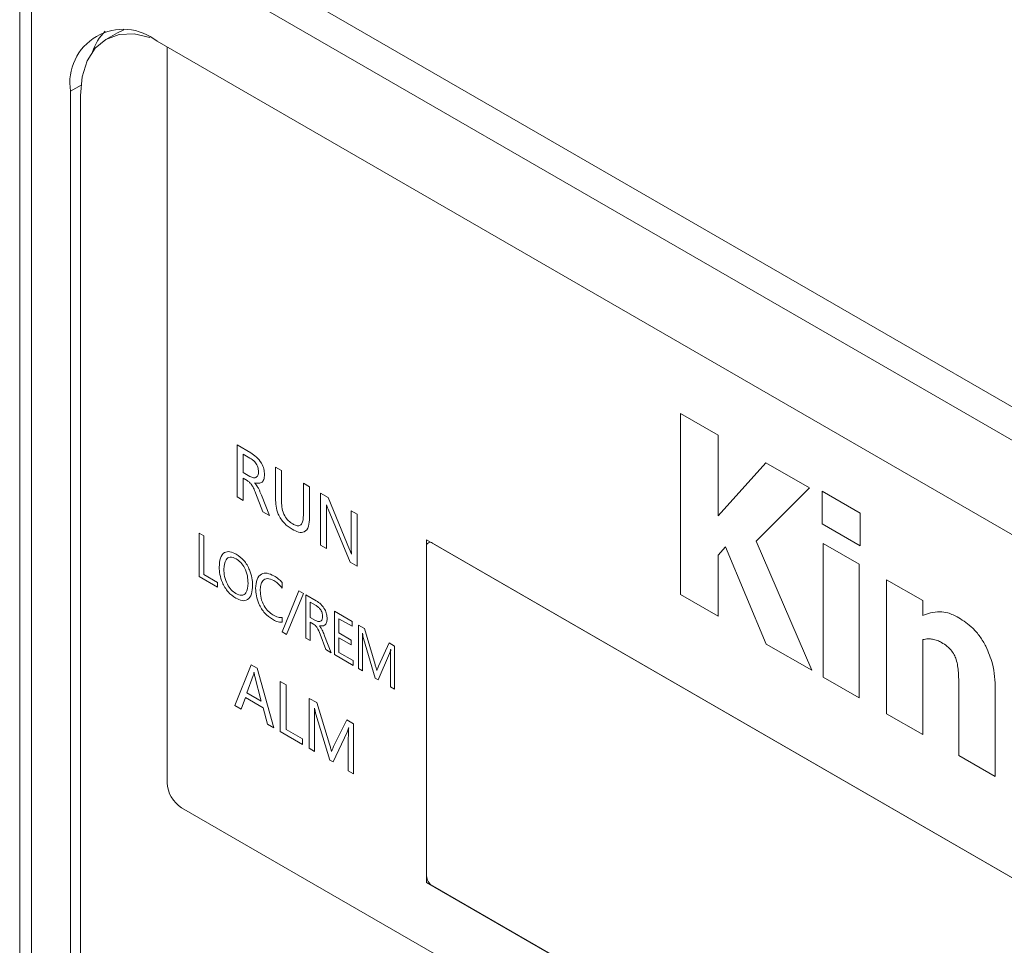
# Model space of a CAD drawing. Header units: millimetres. Extents: x -420 to 420, y -297 to 297.
# Tile 126 of 146: x 210 to 234, y 159 to 182. Entities that reach past the tile are written whole.
import ezdxf

# ---------------------------------------------------------------- set-up
doc = ezdxf.new("R2010")
doc.units = ezdxf.units.MM
doc.header["$MEASUREMENT"] = 0
doc.layers.add('layer 1', color=7, linetype='Continuous')

msp = doc.modelspace()

# ---------------------------------------------------------------- linework, layer by layer
at = {"layer": 'layer 1', "lineweight": 9}
for points in [[(210.1887, 186.2049), (210.1887, 186.2049), (254.7365, 160.4881), (254.7365, 160.4881)], [(209.5423, 185.8812), (209.5423, 185.8812), (209.5423, 68.5385), (209.5423, 68.5385)], [(254.3829, 159.8757), (254.3829, 159.8757), (209.8352, 185.5926), (209.8352, 185.5926)], [(209.8352, 185.5926), (209.8352, 185.5926), (209.8352, 68.0107), (209.8352, 68.0107)], [(211.6384, 181.7346), (211.496, 181.593), (211.3889, 181.4199), (211.3256, 181.2293)], [(211.9415, 181.6995), (211.9415, 181.6995), (211.6587, 181.5362), (211.6587, 181.5362)], [(211.9415, 181.6995), (211.9415, 181.6995), (212.0967, 181.7722), (212.0967, 181.7722)], [(251.307, 159.3242), (251.307, 159.3242), (212.9111, 181.4897), (212.9111, 181.4897)], [(213.1586, 181.3469), (213.1586, 181.3469), (213.1586, 172.5282), (213.1586, 172.5282)], [(211.0491, 180.4144), (211.0491, 180.4144), (210.7898, 180.2647), (210.7898, 180.2647)], [(210.7898, 180.2647), (210.7898, 180.2647), (210.7898, 134.2935), (210.7898, 134.2935)], [(211.0373, 180.1626), (211.0373, 180.1626), (211.0373, 134.4364), (211.0373, 134.4364)], [(213.1586, 172.5282), (213.1586, 172.5282), (213.1586, 164.9344), (213.1586, 164.9344)], [(226.6681, 171.827), (226.6681, 171.827), (225.7452, 172.3598), (225.7452, 172.3598)], [(225.7452, 172.3598), (225.7452, 172.3598), (225.7452, 167.9199), (225.7452, 167.9199)], [(226.6681, 169.8523), (226.6681, 169.8523), (226.6681, 171.827), (226.6681, 171.827)], [(214.8743, 171.5867), (214.8743, 171.5867), (215.207, 171.3947), (215.207, 171.3947)], [(214.8743, 170.3129), (214.8743, 170.3129), (214.8743, 171.5867), (214.8743, 171.5867)], [(215.0222, 171.3615), (215.0222, 171.3615), (215.0222, 170.911), (215.0222, 170.911)], [(215.1877, 171.266), (215.1877, 171.266), (215.0222, 171.3615), (215.0222, 171.3615)], [(215.8159, 171.0431), (215.8159, 171.0431), (215.9639, 170.9577), (215.9639, 170.9577)], [(215.8159, 170.2727), (215.8159, 170.2727), (215.8159, 171.0431), (215.8159, 171.0431)], [(227.8428, 171.1488), (227.8428, 171.1488), (226.6681, 169.8523), (226.6681, 169.8523)], [(228.9114, 170.5319), (228.9114, 170.5319), (227.8428, 171.1488), (227.8428, 171.1488)], [(215.0222, 170.911), (215.0222, 170.911), (215.1856, 170.8167), (215.1856, 170.8167)], [(215.0222, 170.7712), (215.0222, 170.7712), (215.0222, 170.2275), (215.0222, 170.2275)], [(215.1225, 170.7133), (215.1225, 170.7133), (215.0222, 170.7712), (215.0222, 170.7712)], [(215.9639, 170.9577), (215.9639, 170.9577), (215.9639, 170.1907), (215.9639, 170.1907)], [(215.3077, 170.6584), (215.3077, 170.6584), (215.3077, 170.6542), (215.3077, 170.6542)], [(216.502, 169.8679), (216.502, 169.8679), (216.502, 170.6471), (216.502, 170.6471)], [(216.502, 170.6471), (216.502, 170.6471), (216.65, 170.5616), (216.65, 170.5616)], [(216.65, 170.5616), (216.65, 170.5616), (216.65, 169.8102), (216.65, 169.8102)], [(227.6011, 169.2282), (227.6011, 169.2282), (228.9114, 170.5319), (228.9114, 170.5319)], [(215.0222, 170.2275), (215.0222, 170.2275), (214.8743, 170.3129), (214.8743, 170.3129)], [(215.5065, 169.9479), (215.5065, 169.9479), (215.3274, 170.4098), (215.3274, 170.4098)], [(215.4714, 170.3536), (215.4714, 170.3536), (215.668, 169.8547), (215.668, 169.8547)], [(216.919, 170.4063), (216.919, 170.4063), (217.1073, 170.2976), (217.1073, 170.2976)], [(216.919, 169.1325), (216.919, 169.1325), (216.919, 170.4063), (216.919, 170.4063)], [(217.1073, 170.2976), (217.1073, 170.2976), (217.6322, 169.0259), (217.6322, 169.0259)], [(230.1557, 169.9118), (230.1557, 169.9118), (229.2198, 170.452), (229.2198, 170.452)], [(229.2198, 170.452), (229.2198, 170.452), (229.2198, 169.6545), (229.2198, 169.6545)], [(217.067, 170.119), (217.067, 170.119), (217.0626, 170.1215), (217.0626, 170.1215)], [(217.6448, 168.7135), (217.6448, 168.7135), (217.1038, 170.0147), (217.1038, 170.0147)], [(215.668, 169.8547), (215.668, 169.8547), (215.5065, 169.9479), (215.5065, 169.9479)], [(217.067, 169.9408), (217.067, 169.9408), (217.067, 169.0471), (217.067, 169.0471)], [(217.6723, 169.1001), (217.6723, 169.1001), (217.6723, 169.9714), (217.6723, 169.9714)], [(217.6723, 169.9714), (217.6723, 169.9714), (217.8203, 169.886), (217.8203, 169.886)], [(217.8203, 169.886), (217.8203, 169.886), (217.8203, 168.6122), (217.8203, 168.6122)], [(230.1557, 169.1142), (230.1557, 169.1142), (230.1557, 169.9118), (230.1557, 169.9118)], [(229.2198, 169.6545), (229.2198, 169.6545), (230.1557, 169.1142), (230.1557, 169.1142)], [(213.9461, 169.4198), (213.9461, 169.4198), (214.0582, 169.3551), (214.0582, 169.3551)], [(213.9461, 168.3583), (213.9461, 168.3583), (213.9461, 169.4198), (213.9461, 169.4198)], [(214.0582, 169.3551), (214.0582, 169.3551), (214.0582, 168.4101), (214.0582, 168.4101)], [(217.067, 169.0471), (217.067, 169.0471), (216.919, 169.1325), (216.919, 169.1325)], [(244.9784, 154.5673), (244.9784, 154.5673), (219.5225, 169.2626), (219.5225, 169.2626)], [(219.5225, 169.2626), (219.5225, 169.2626), (219.5225, 160.8522), (219.5225, 160.8522)], [(219.5225, 169.0993), (219.5225, 169.0993), (219.5225, 161.0156), (219.5225, 161.0156)], [(244.837, 154.6489), (244.837, 154.6489), (219.664, 169.181), (219.664, 169.181)], [(226.6681, 168.8874), (226.6681, 168.8874), (226.8492, 169.0872), (226.8492, 169.0872)], [(226.8492, 169.0872), (226.8492, 169.0872), (227.8504, 166.7046), (227.8504, 166.7046)], [(228.9653, 166.061), (228.9653, 166.061), (227.6011, 169.2282), (227.6011, 169.2282)], [(230.1298, 168.6615), (230.1298, 168.6615), (229.2448, 169.1724), (229.2448, 169.1724)], [(229.2448, 169.1724), (229.2448, 169.1724), (229.2448, 165.8924), (229.2448, 165.8924)], [(217.6765, 168.9127), (217.6765, 168.9127), (217.6795, 168.911), (217.6795, 168.911)], [(226.6681, 167.3871), (226.6681, 167.3871), (226.6681, 168.8874), (226.6681, 168.8874)], [(217.8203, 168.6122), (217.8203, 168.6122), (217.6448, 168.7135), (217.6448, 168.7135)], [(230.1298, 165.3815), (230.1298, 165.3815), (230.1298, 168.6615), (230.1298, 168.6615)], [(214.3945, 168.0995), (214.3945, 168.0995), (213.9461, 168.3583), (213.9461, 168.3583)], [(214.0582, 168.4101), (214.0582, 168.4101), (214.3945, 168.216), (214.3945, 168.216)], [(214.3945, 168.216), (214.3945, 168.216), (214.3945, 168.0995), (214.3945, 168.0995)], [(215.9796, 168.2168), (215.9796, 168.2168), (215.9796, 168.0744), (215.9796, 168.0744)], [(231.6881, 167.7696), (231.6881, 167.7696), (230.8011, 168.2817), (230.8011, 168.2817)], [(230.8011, 168.2817), (230.8011, 168.2817), (230.8011, 164.994), (230.8011, 164.994)], [(215.9762, 167.0051), (215.9762, 167.0051), (216.391, 168.0084), (216.391, 168.0084)], [(216.5031, 167.9437), (216.5031, 167.9437), (216.0883, 166.9404), (216.0883, 166.9404)], [(216.391, 168.0084), (216.391, 168.0084), (216.5031, 167.9437), (216.5031, 167.9437)], [(216.5558, 167.9133), (216.5558, 167.9133), (216.8164, 167.7628), (216.8164, 167.7628)], [(216.5558, 166.8518), (216.5558, 166.8518), (216.5558, 167.9133), (216.5558, 167.9133)], [(225.7452, 167.9199), (225.7452, 167.9199), (226.6681, 167.3871), (226.6681, 167.3871)], [(216.6679, 167.732), (216.6679, 167.732), (216.6679, 167.3566), (216.6679, 167.3566)], [(216.8009, 167.6553), (216.8009, 167.6553), (216.6679, 167.732), (216.6679, 167.732)], [(231.6881, 167.4069), (231.6881, 167.4069), (231.6881, 167.7696), (231.6881, 167.7696)], [(215.9796, 167.3559), (215.9796, 167.3559), (215.9796, 167.2394), (215.9796, 167.2394)], [(216.6679, 167.3566), (216.6679, 167.3566), (216.7993, 167.2808), (216.7993, 167.2808)], [(217.2587, 167.5075), (217.2587, 167.5075), (217.6959, 167.2551), (217.6959, 167.2551)], [(217.2587, 166.446), (217.2587, 166.446), (217.2587, 167.5075), (217.2587, 167.5075)], [(216.6679, 167.2401), (216.6679, 167.2401), (216.6679, 166.787), (216.6679, 166.787)], [(216.7469, 167.1945), (216.7469, 167.1945), (216.6679, 167.2401), (216.6679, 167.2401)], [(216.8925, 167.1538), (216.8925, 167.1538), (216.8925, 167.1503), (216.8925, 167.1503)], [(217.3708, 167.3263), (217.3708, 167.3263), (217.3708, 166.9768), (217.3708, 166.9768)], [(217.6959, 167.1386), (217.6959, 167.1386), (217.3708, 167.3263), (217.3708, 167.3263)], [(217.6959, 167.2551), (217.6959, 167.2551), (217.6959, 167.1386), (217.6959, 167.1386)], [(217.8495, 167.1664), (217.8495, 167.1664), (217.9952, 167.0823), (217.9952, 167.0823)], [(217.8495, 166.1049), (217.8495, 166.1049), (217.8495, 167.1664), (217.8495, 167.1664)], [(216.0883, 166.9404), (216.0883, 166.9404), (215.9762, 167.0051), (215.9762, 167.0051)], [(217.0491, 166.567), (217.0491, 166.567), (216.908, 166.9472), (216.908, 166.9472)], [(217.0214, 166.9042), (217.0214, 166.9042), (217.1836, 166.4893), (217.1836, 166.4893)], [(217.3708, 166.9768), (217.3708, 166.9768), (217.6735, 166.802), (217.6735, 166.802)], [(217.3708, 166.8602), (217.3708, 166.8602), (217.3708, 166.4978), (217.3708, 166.4978)], [(217.6735, 166.6855), (217.6735, 166.6855), (217.3708, 166.8602), (217.3708, 166.8602)], [(217.9504, 166.9658), (217.9504, 166.9658), (217.9469, 166.9678), (217.9469, 166.9678)], [(217.9952, 167.0823), (217.9952, 167.0823), (218.2576, 166.2061), (218.2576, 166.2061)], [(216.6679, 166.787), (216.6679, 166.787), (216.5558, 166.8518), (216.5558, 166.8518)], [(217.6735, 166.802), (217.6735, 166.802), (217.6735, 166.6855), (217.6735, 166.6855)], [(217.9504, 166.749), (217.9504, 166.749), (217.9504, 166.0467), (217.9504, 166.0467)], [(218.2642, 165.8655), (218.2642, 165.8655), (217.9763, 166.837), (217.9763, 166.837)], [(218.3418, 166.1603), (218.3418, 166.1603), (218.6005, 166.7328), (218.6005, 166.7328)], [(218.6005, 166.7328), (218.6005, 166.7328), (218.7351, 166.6552), (218.7351, 166.6552)], [(218.7351, 166.6552), (218.7351, 166.6552), (218.7351, 165.5937), (218.7351, 165.5937)], [(227.8504, 166.7046), (227.8504, 166.7046), (228.9653, 166.061), (228.9653, 166.061)], [(231.6881, 164.4819), (231.6881, 164.4819), (231.6881, 166.8123), (231.6881, 166.8123)], [(217.1836, 166.4893), (217.1836, 166.4893), (217.0491, 166.567), (217.0491, 166.567)], [(217.7183, 166.1807), (217.7183, 166.1807), (217.2587, 166.446), (217.2587, 166.446)], [(217.3708, 166.4978), (217.3708, 166.4978), (217.7183, 166.2972), (217.7183, 166.2972)], [(218.6142, 166.4748), (218.6142, 166.4748), (218.3315, 165.8267), (218.3315, 165.8267)], [(218.6426, 166.5662), (218.6426, 166.5662), (218.6398, 166.5678), (218.6398, 166.5678)], [(214.8207, 165.1996), (214.8207, 165.1996), (215.2217, 166.193), (215.2217, 166.193)], [(215.2217, 166.193), (215.2217, 166.193), (215.364, 166.1108), (215.364, 166.1108)], [(217.7183, 166.2972), (217.7183, 166.2972), (217.7183, 166.1807), (217.7183, 166.1807)], [(218.6342, 165.6519), (218.6342, 165.6519), (218.6342, 166.3605), (218.6342, 166.3605)], [(215.2712, 165.9291), (215.2712, 165.9291), (215.113, 165.5089), (215.113, 165.5089)], [(215.2916, 166.0032), (215.2916, 166.0032), (215.2882, 166.0052), (215.2882, 166.0052)], [(215.4677, 165.3041), (215.4677, 165.3041), (215.308, 165.9079), (215.308, 165.9079)], [(215.364, 166.1108), (215.364, 166.1108), (215.7779, 164.6471), (215.7779, 164.6471)], [(217.9504, 166.0467), (217.9504, 166.0467), (217.8495, 166.1049), (217.8495, 166.1049)], [(218.2972, 166.0536), (218.2972, 166.0536), (218.3012, 166.0513), (218.3012, 166.0513)], [(229.2448, 165.8924), (229.2448, 165.8924), (230.1298, 165.3815), (230.1298, 165.3815)], [(215.9331, 165.7823), (215.9331, 165.7823), (216.0754, 165.7001), (216.0754, 165.7001)], [(215.9331, 164.5575), (215.9331, 164.5575), (215.9331, 165.7823), (215.9331, 165.7823)], [(216.0754, 165.7001), (216.0754, 165.7001), (216.0754, 164.6098), (216.0754, 164.6098)], [(218.3315, 165.8267), (218.3315, 165.8267), (218.2642, 165.8655), (218.2642, 165.8655)], [(218.7351, 165.5937), (218.7351, 165.5937), (218.6342, 165.6519), (218.6342, 165.6519)], [(215.113, 165.5089), (215.113, 165.5089), (215.4677, 165.3041), (215.4677, 165.3041)], [(232.576, 165.6002), (232.576, 165.6002), (232.576, 163.9693), (232.576, 163.9693)], [(233.4682, 163.4542), (233.4682, 163.4542), (233.4682, 165.5947), (233.4682, 165.5947)], [(214.9759, 165.11), (214.9759, 165.11), (214.8207, 165.1996), (214.8207, 165.1996)], [(215.0772, 165.3951), (215.0772, 165.3951), (214.9759, 165.11), (214.9759, 165.11)], [(215.5154, 165.1422), (215.5154, 165.1422), (215.0772, 165.3951), (215.0772, 165.3951)], [(216.6445, 165.3716), (216.6445, 165.3716), (216.8256, 165.267), (216.8256, 165.267)], [(216.6445, 164.1468), (216.6445, 164.1468), (216.6445, 165.3716), (216.6445, 165.3716)], [(216.8256, 165.267), (216.8256, 165.267), (217.1395, 164.2496), (217.1395, 164.2496)], [(213.1586, 164.9344), (213.1586, 164.9344), (213.1586, 163.3013), (213.1586, 163.3013)], [(215.6227, 164.7367), (215.6227, 164.7367), (215.5154, 165.1422), (215.5154, 165.1422)], [(216.7739, 165.1326), (216.7739, 165.1326), (216.7698, 165.1349), (216.7698, 165.1349)], [(217.149, 163.8556), (217.149, 163.8556), (216.805, 164.9832), (216.805, 164.9832)], [(230.8011, 164.994), (230.8011, 164.994), (231.6881, 164.4819), (231.6881, 164.4819)], [(215.7779, 164.6471), (215.7779, 164.6471), (215.6227, 164.7367), (215.6227, 164.7367)], [(216.7739, 164.8824), (216.7739, 164.8824), (216.7739, 164.0721), (216.7739, 164.0721)], [(217.242, 164.1937), (217.242, 164.1937), (217.5629, 164.8414), (217.5629, 164.8414)], [(217.5629, 164.8414), (217.5629, 164.8414), (217.7311, 164.7443), (217.7311, 164.7443)], [(217.7311, 164.7443), (217.7311, 164.7443), (217.7311, 163.5195), (217.7311, 163.5195)], [(216.4764, 164.2438), (216.4764, 164.2438), (215.9331, 164.5575), (215.9331, 164.5575)], [(216.0754, 164.6098), (216.0754, 164.6098), (216.4764, 164.3783), (216.4764, 164.3783)], [(217.5771, 164.5445), (217.5771, 164.5445), (217.2266, 163.8107), (217.2266, 163.8107)], [(217.612, 164.6488), (217.612, 164.6488), (217.6086, 164.6507), (217.6086, 164.6507)], [(216.4764, 164.3783), (216.4764, 164.3783), (216.4764, 164.2438), (216.4764, 164.2438)], [(217.6017, 163.5942), (217.6017, 163.5942), (217.6017, 164.4118), (217.6017, 164.4118)], [(216.7739, 164.0721), (216.7739, 164.0721), (216.6445, 164.1468), (216.6445, 164.1468)], [(217.1868, 164.0727), (217.1868, 164.0727), (217.1916, 164.0699), (217.1916, 164.0699)], [(232.576, 163.9693), (232.576, 163.9693), (233.4682, 163.4542), (233.4682, 163.4542)], [(217.2266, 163.8107), (217.2266, 163.8107), (217.149, 163.8556), (217.149, 163.8556)], [(217.7311, 163.5195), (217.7311, 163.5195), (217.6017, 163.5942), (217.6017, 163.5942)], [(213.1586, 163.3013), (213.1699, 163.0518), (213.3018, 162.8235), (213.5121, 162.6889)], [(213.5121, 162.6889), (213.5121, 162.6889), (250.9888, 141.0541), (250.9888, 141.0541)], [(219.5225, 161.0156), (219.5271, 160.9158), (219.5798, 160.8244), (219.664, 160.7706)], [(219.5225, 160.8522), (219.5225, 160.8522), (244.9784, 146.1569), (244.9784, 146.1569)], [(219.664, 160.7706), (219.664, 160.7706), (244.837, 146.2385), (244.837, 146.2385)]]:
    msp.add_open_spline(points, degree=3, dxfattribs=at)
for points, knots in [([(212.9111, 181.4897), (212.4894, 181.8337), (211.8991, 181.8812), (211.4278, 181.609), (211.4278, 181.609), (210.9566, 181.3369), (210.7026, 180.8018), (210.7898, 180.2647)], [0, 0, 0, 0, 0.3333333, 0.3333333, 0.3333333, 0.3333333, 1, 1, 1, 1]), ([(212.7356, 181.5827), (212.7356, 181.5827), (212.3468, 181.6698), (212.3468, 181.6698), (212.3468, 181.6698), (212.3468, 181.6698), (211.98, 181.6552), (211.98, 181.6552), (211.98, 181.6552), (211.98, 181.6552), (211.6586, 181.5361), (211.6586, 181.5361), (211.6586, 181.5361), (211.6586, 181.5361), (211.3948, 181.3172), (211.3948, 181.3172), (211.3948, 181.3172), (211.3948, 181.3172), (211.1987, 181.0069), (211.1987, 181.0069), (211.1987, 181.0069), (211.1987, 181.0069), (211.078, 180.617), (211.078, 180.617), (211.078, 180.617), (211.078, 180.617), (211.0373, 180.1626), (211.0373, 180.1626)], [0, 0, 0, 0, 0.125, 0.125, 0.125, 0.125, 0.25, 0.25, 0.25, 0.25, 0.375, 0.375, 0.375, 0.375, 0.5, 0.5, 0.5, 0.5, 0.625, 0.625, 0.625, 0.625, 0.75, 0.75, 0.75, 0.75, 1, 1, 1, 1]), ([(215.3989, 170.9324), (215.3962, 170.9686), (215.3935, 171.0049), (215.3812, 171.0426), (215.3812, 171.0426), (215.369, 171.0801), (215.3474, 171.119), (215.3222, 171.1518), (215.3222, 171.1518), (215.3022, 171.1778), (215.28, 171.1999), (215.2572, 171.2183), (215.2572, 171.2183), (215.2344, 171.2367), (215.211, 171.2514), (215.1877, 171.266)], [0, 0, 0, 0, 0.2, 0.2, 0.2, 0.2, 0.4, 0.4, 0.4, 0.4, 0.6, 0.6, 0.6, 0.6, 1, 1, 1, 1]), ([(215.207, 171.3947), (215.2546, 171.3641), (215.3021, 171.3336), (215.3475, 171.292), (215.3475, 171.292), (215.3927, 171.2507), (215.4357, 171.1985), (215.4697, 171.1403), (215.4697, 171.1403), (215.4964, 171.0946), (215.5175, 171.0451), (215.5295, 170.998), (215.5295, 170.998), (215.5415, 170.9508), (215.5442, 170.9059), (215.5469, 170.8611)], [0, 0, 0, 0, 0.2, 0.2, 0.2, 0.2, 0.4, 0.4, 0.4, 0.4, 0.6, 0.6, 0.6, 0.6, 1, 1, 1, 1]), ([(215.1856, 170.8167), (215.2169, 170.8018), (215.2483, 170.7868), (215.2771, 170.7829), (215.2771, 170.7829), (215.3058, 170.779), (215.332, 170.7861), (215.3524, 170.8019), (215.3524, 170.8019), (215.3685, 170.8144), (215.381, 170.8323), (215.3882, 170.8549), (215.3882, 170.8549), (215.3954, 170.8776), (215.3971, 170.905), (215.3989, 170.9324)], [0, 0, 0, 0, 0.2, 0.2, 0.2, 0.2, 0.4, 0.4, 0.4, 0.4, 0.6, 0.6, 0.6, 0.6, 1, 1, 1, 1]), ([(215.5469, 170.8611), (215.544, 170.8181), (215.541, 170.7752), (215.5285, 170.7404), (215.5285, 170.7404), (215.5161, 170.7057), (215.4941, 170.6791), (215.4664, 170.6649), (215.4664, 170.6649), (215.4229, 170.6425), (215.3653, 170.6504), (215.3077, 170.6584)], [0, 0, 0, 0, 0.25, 0.25, 0.25, 0.25, 0.5, 0.5, 0.5, 0.5, 1, 1, 1, 1]), ([(215.3274, 170.4098), (215.3113, 170.45), (215.2951, 170.4901), (215.2762, 170.5297), (215.2762, 170.5297), (215.264, 170.5552), (215.2506, 170.5805), (215.2349, 170.6044), (215.2349, 170.6044), (215.2192, 170.6282), (215.2012, 170.6505), (215.1821, 170.6684), (215.1821, 170.6684), (215.163, 170.6864), (215.1428, 170.6998), (215.1225, 170.7133)], [0, 0, 0, 0, 0.2, 0.2, 0.2, 0.2, 0.4, 0.4, 0.4, 0.4, 0.6, 0.6, 0.6, 0.6, 1, 1, 1, 1]), ([(215.3077, 170.6542), (215.3323, 170.6242), (215.3569, 170.5942), (215.377, 170.5607), (215.377, 170.5607), (215.3901, 170.539), (215.4013, 170.5158), (215.412, 170.4927), (215.412, 170.4927), (215.4227, 170.4696), (215.4329, 170.4465), (215.4427, 170.4234), (215.4427, 170.4234), (215.4526, 170.4002), (215.462, 170.3769), (215.4714, 170.3536)], [0, 0, 0, 0, 0.2, 0.2, 0.2, 0.2, 0.4, 0.4, 0.4, 0.4, 0.6, 0.6, 0.6, 0.6, 1, 1, 1, 1]), ([(216.2239, 169.5183), (216.1583, 169.561), (216.0927, 169.6038), (216.0331, 169.6665), (216.0331, 169.6665), (215.974, 169.7285), (215.9209, 169.8101), (215.8853, 169.893), (215.8853, 169.893), (215.857, 169.9588), (215.8398, 170.0255), (215.8301, 170.0888), (215.8301, 170.0888), (215.8203, 170.1523), (215.8181, 170.2125), (215.8159, 170.2727)], [0, 0, 0, 0, 0.2, 0.2, 0.2, 0.2, 0.4, 0.4, 0.4, 0.4, 0.6, 0.6, 0.6, 0.6, 1, 1, 1, 1]), ([(215.9639, 170.1907), (215.9659, 170.1366), (215.9678, 170.0826), (215.9788, 170.0245), (215.9788, 170.0245), (215.9896, 169.9668), (216.0094, 169.9052), (216.0407, 169.8486), (216.0407, 169.8486), (216.0653, 169.804), (216.0971, 169.7625), (216.131, 169.73), (216.131, 169.73), (216.1651, 169.6973), (216.2013, 169.6737), (216.2376, 169.6502)], [0, 0, 0, 0, 0.2, 0.2, 0.2, 0.2, 0.4, 0.4, 0.4, 0.4, 0.6, 0.6, 0.6, 0.6, 1, 1, 1, 1]), ([(217.0626, 170.1215), (217.0642, 170.0873), (217.0658, 170.0532), (217.0665, 170.0195), (217.0665, 170.0195), (217.0671, 169.9931), (217.067, 169.9669), (217.067, 169.9408)], [0, 0, 0, 0, 0.3333333, 0.3333333, 0.3333333, 0.3333333, 1, 1, 1, 1]), ([(217.1038, 170.0147), (217.096, 170.0342), (217.0883, 170.0536), (217.0815, 170.0731), (217.0815, 170.0731), (217.0763, 170.0884), (217.0716, 170.1037), (217.067, 170.119)], [0, 0, 0, 0, 0.3333333, 0.3333333, 0.3333333, 0.3333333, 1, 1, 1, 1]), ([(216.65, 169.8102), (216.6467, 169.734), (216.6434, 169.6578), (216.6243, 169.5936), (216.6243, 169.5936), (216.6053, 169.5301), (216.5708, 169.4785), (216.5209, 169.4554), (216.5209, 169.4554), (216.4815, 169.4372), (216.4324, 169.4369), (216.3814, 169.4502), (216.3814, 169.4502), (216.3302, 169.4637), (216.2771, 169.491), (216.2239, 169.5183)], [0, 0, 0, 0, 0.2, 0.2, 0.2, 0.2, 0.4, 0.4, 0.4, 0.4, 0.6, 0.6, 0.6, 0.6, 1, 1, 1, 1]), ([(216.2376, 169.6502), (216.2672, 169.635), (216.2969, 169.6199), (216.3255, 169.6119), (216.3255, 169.6119), (216.354, 169.604), (216.3814, 169.6032), (216.4047, 169.611), (216.4047, 169.611), (216.4279, 169.6189), (216.4469, 169.6354), (216.4608, 169.6571), (216.4608, 169.6571), (216.4935, 169.7082), (216.4977, 169.7881), (216.502, 169.8679)], [0, 0, 0, 0, 0.2, 0.2, 0.2, 0.2, 0.4, 0.4, 0.4, 0.4, 0.6, 0.6, 0.6, 0.6, 1, 1, 1, 1]), ([(217.6795, 168.911), (217.6769, 168.9469), (217.6743, 168.9829), (217.6732, 169.0181), (217.6732, 169.0181), (217.6723, 169.0457), (217.6723, 169.0729), (217.6723, 169.1001)], [0, 0, 0, 0, 0.3333333, 0.3333333, 0.3333333, 0.3333333, 1, 1, 1, 1]), ([(219.664, 169.181), (219.6359, 169.2039), (219.5965, 169.2071), (219.5651, 169.1889), (219.5651, 169.1889), (219.5337, 169.1708), (219.5167, 169.1351), (219.5225, 169.0993)], [0, 0, 0, 0, 0.3333333, 0.3333333, 0.3333333, 0.3333333, 1, 1, 1, 1]), ([(214.4359, 168.5937), (214.4403, 168.6692), (214.4446, 168.7447), (214.4644, 168.8071), (214.4644, 168.8071), (214.4842, 168.8692), (214.5193, 168.9183), (214.5671, 168.9461), (214.5671, 168.9461), (214.6047, 168.968), (214.6502, 168.9767), (214.6994, 168.9682), (214.6994, 168.9682), (214.7488, 168.9596), (214.8019, 168.9338), (214.8551, 168.908)], [0, 0, 0, 0, 0.2, 0.2, 0.2, 0.2, 0.4, 0.4, 0.4, 0.4, 0.6, 0.6, 0.6, 0.6, 1, 1, 1, 1]), ([(214.8488, 168.7951), (214.7986, 168.816), (214.7485, 168.8368), (214.7054, 168.8347), (214.7054, 168.8347), (214.6623, 168.8326), (214.6263, 168.8076), (214.6023, 168.7708), (214.6023, 168.7708), (214.5646, 168.7132), (214.5563, 168.6269), (214.5481, 168.5405)], [0, 0, 0, 0, 0.25, 0.25, 0.25, 0.25, 0.5, 0.5, 0.5, 0.5, 1, 1, 1, 1]), ([(215.1422, 168.1955), (215.1398, 168.2548), (215.1373, 168.3142), (215.1251, 168.3772), (215.1251, 168.3772), (215.113, 168.4399), (215.0912, 168.5064), (215.0584, 168.5695), (215.0584, 168.5695), (215.0326, 168.6191), (215.0001, 168.6667), (214.9641, 168.7039), (214.9641, 168.7039), (214.928, 168.7413), (214.8884, 168.7682), (214.8488, 168.7951)], [0, 0, 0, 0, 0.2, 0.2, 0.2, 0.2, 0.4, 0.4, 0.4, 0.4, 0.6, 0.6, 0.6, 0.6, 1, 1, 1, 1]), ([(214.8551, 168.908), (214.9196, 168.862), (214.9841, 168.8161), (215.04, 168.7517), (215.04, 168.7517), (215.096, 168.6873), (215.1434, 168.6046), (215.1784, 168.5219), (215.1784, 168.5219), (215.2061, 168.4565), (215.226, 168.3911), (215.2373, 168.3286), (215.2373, 168.3286), (215.2487, 168.266), (215.2515, 168.2062), (215.2543, 168.1464)], [0, 0, 0, 0, 0.2, 0.2, 0.2, 0.2, 0.4, 0.4, 0.4, 0.4, 0.6, 0.6, 0.6, 0.6, 1, 1, 1, 1]), ([(217.6322, 169.0259), (217.641, 169.0048), (217.6498, 168.9837), (217.658, 168.9626), (217.658, 168.9626), (217.6645, 168.946), (217.6705, 168.9293), (217.6765, 168.9127)], [0, 0, 0, 0, 0.3333333, 0.3333333, 0.3333333, 0.3333333, 1, 1, 1, 1]), ([(214.8413, 167.8286), (214.7763, 167.8744), (214.7113, 167.9203), (214.6545, 167.9847), (214.6545, 167.9847), (214.5978, 168.0491), (214.5494, 168.132), (214.5136, 168.2152), (214.5136, 168.2152), (214.4854, 168.281), (214.465, 168.3469), (214.4534, 168.41), (214.4534, 168.41), (214.4417, 168.4732), (214.4388, 168.5335), (214.4359, 168.5937)], [0, 0, 0, 0, 0.2, 0.2, 0.2, 0.2, 0.4, 0.4, 0.4, 0.4, 0.6, 0.6, 0.6, 0.6, 1, 1, 1, 1]), ([(214.5481, 168.5405), (214.551, 168.4816), (214.5539, 168.4227), (214.5671, 168.3604), (214.5671, 168.3604), (214.5803, 168.2984), (214.6036, 168.2331), (214.6361, 168.1706), (214.6361, 168.1706), (214.6617, 168.1215), (214.693, 168.0741), (214.7281, 168.0368), (214.7281, 168.0368), (214.7633, 167.9995), (214.8024, 167.9722), (214.8414, 167.945)], [0, 0, 0, 0, 0.2, 0.2, 0.2, 0.2, 0.4, 0.4, 0.4, 0.4, 0.6, 0.6, 0.6, 0.6, 1, 1, 1, 1]), ([(215.3294, 168.0705), (215.3347, 168.1478), (215.34, 168.2252), (215.3627, 168.2867), (215.3627, 168.2867), (215.3854, 168.3479), (215.4254, 168.3934), (215.4763, 168.4192), (215.4763, 168.4192), (215.5164, 168.4396), (215.5632, 168.4477), (215.6139, 168.4387), (215.6139, 168.4387), (215.6647, 168.4297), (215.7193, 168.4036), (215.774, 168.3776)], [0, 0, 0, 0, 0.2, 0.2, 0.2, 0.2, 0.4, 0.4, 0.4, 0.4, 0.6, 0.6, 0.6, 0.6, 1, 1, 1, 1]), ([(215.7729, 168.2617), (215.7196, 168.2852), (215.6663, 168.3087), (215.6196, 168.3095), (215.6196, 168.3095), (215.5729, 168.3102), (215.5329, 168.2883), (215.5037, 168.2535), (215.5037, 168.2535), (215.4807, 168.2261), (215.4644, 168.1906), (215.4552, 168.1495), (215.4552, 168.1495), (215.4459, 168.1083), (215.4437, 168.0614), (215.4415, 168.0144)], [0, 0, 0, 0, 0.2, 0.2, 0.2, 0.2, 0.4, 0.4, 0.4, 0.4, 0.6, 0.6, 0.6, 0.6, 1, 1, 1, 1]), ([(215.774, 168.3776), (215.8135, 168.3536), (215.853, 168.3297), (215.8912, 168.2986), (215.8912, 168.2986), (215.9212, 168.2742), (215.9504, 168.2455), (215.9796, 168.2168)], [0, 0, 0, 0, 0.3333333, 0.3333333, 0.3333333, 0.3333333, 1, 1, 1, 1]), ([(215.2543, 168.1464), (215.2501, 168.0713), (215.246, 167.9963), (215.2266, 167.934), (215.2266, 167.934), (215.2073, 167.8721), (215.173, 167.8228), (215.126, 167.7943), (215.126, 167.7943), (215.0891, 167.7719), (215.0443, 167.7623), (214.9956, 167.7701), (214.9956, 167.7701), (214.9468, 167.7779), (214.894, 167.8032), (214.8413, 167.8286)], [0, 0, 0, 0, 0.2, 0.2, 0.2, 0.2, 0.4, 0.4, 0.4, 0.4, 0.6, 0.6, 0.6, 0.6, 1, 1, 1, 1]), ([(214.8414, 167.945), (214.8921, 167.9223), (214.9427, 167.8996), (214.9864, 167.9003), (214.9864, 167.9003), (215.0301, 167.9011), (215.067, 167.9251), (215.0912, 167.9616), (215.0912, 167.9616), (215.1292, 168.019), (215.1357, 168.1073), (215.1422, 168.1955)], [0, 0, 0, 0, 0.25, 0.25, 0.25, 0.25, 0.5, 0.5, 0.5, 0.5, 1, 1, 1, 1]), ([(215.7391, 167.3103), (215.6742, 167.3555), (215.6094, 167.4006), (215.552, 167.4643), (215.552, 167.4643), (215.4948, 167.5277), (215.4452, 167.6096), (215.4086, 167.6924), (215.4086, 167.6924), (215.3797, 167.7578), (215.3589, 167.8238), (215.3471, 167.8869), (215.3471, 167.8869), (215.3352, 167.9501), (215.3323, 168.0103), (215.3294, 168.0705)], [0, 0, 0, 0, 0.2, 0.2, 0.2, 0.2, 0.4, 0.4, 0.4, 0.4, 0.6, 0.6, 0.6, 0.6, 1, 1, 1, 1]), ([(215.9796, 168.0744), (215.9432, 168.1173), (215.9068, 168.1603), (215.8679, 168.1939), (215.8679, 168.1939), (215.8372, 168.2203), (215.8051, 168.241), (215.7729, 168.2617)], [0, 0, 0, 0, 0.3333333, 0.3333333, 0.3333333, 0.3333333, 1, 1, 1, 1]), ([(215.4415, 168.0144), (215.4448, 167.9545), (215.448, 167.8945), (215.4629, 167.8311), (215.4629, 167.8311), (215.4777, 167.768), (215.5041, 167.7014), (215.5395, 167.6395), (215.5395, 167.6395), (215.5674, 167.5908), (215.6009, 167.5449), (215.6374, 167.5087), (215.6374, 167.5087), (215.674, 167.4723), (215.7136, 167.4455), (215.7531, 167.4187)], [0, 0, 0, 0, 0.2, 0.2, 0.2, 0.2, 0.4, 0.4, 0.4, 0.4, 0.6, 0.6, 0.6, 0.6, 1, 1, 1, 1]), ([(216.9706, 167.3809), (216.9685, 167.4104), (216.9664, 167.4399), (216.9569, 167.4707), (216.9569, 167.4707), (216.9473, 167.5014), (216.9304, 167.5334), (216.9102, 167.5607), (216.9102, 167.5607), (216.8942, 167.5822), (216.8762, 167.6007), (216.8576, 167.616), (216.8576, 167.616), (216.839, 167.6313), (216.8199, 167.6433), (216.8009, 167.6553)], [0, 0, 0, 0, 0.2, 0.2, 0.2, 0.2, 0.4, 0.4, 0.4, 0.4, 0.6, 0.6, 0.6, 0.6, 1, 1, 1, 1]), ([(216.8164, 167.7628), (216.8548, 167.7379), (216.8932, 167.713), (216.9294, 167.6786), (216.9294, 167.6786), (216.9654, 167.6443), (216.9993, 167.6006), (217.0252, 167.5531), (217.0252, 167.5531), (217.0456, 167.5156), (217.0611, 167.4757), (217.0698, 167.4379), (217.0698, 167.4379), (217.0786, 167.3999), (217.0807, 167.3639), (217.0827, 167.3279)], [0, 0, 0, 0, 0.2, 0.2, 0.2, 0.2, 0.4, 0.4, 0.4, 0.4, 0.6, 0.6, 0.6, 0.6, 1, 1, 1, 1]), ([(215.7531, 167.4187), (215.7978, 167.3957), (215.8424, 167.3728), (215.8843, 167.3629), (215.8843, 167.3629), (215.9172, 167.3552), (215.9484, 167.3556), (215.9796, 167.3559)], [0, 0, 0, 0, 0.3333333, 0.3333333, 0.3333333, 0.3333333, 1, 1, 1, 1]), ([(216.7993, 167.2808), (216.825, 167.2687), (216.8506, 167.2566), (216.874, 167.2541), (216.874, 167.2541), (216.8973, 167.2515), (216.9182, 167.2584), (216.9343, 167.2723), (216.9343, 167.2723), (216.947, 167.2831), (216.9568, 167.2983), (216.9623, 167.3171), (216.9623, 167.3171), (216.9679, 167.336), (216.9692, 167.3585), (216.9706, 167.3809)], [0, 0, 0, 0, 0.2, 0.2, 0.2, 0.2, 0.4, 0.4, 0.4, 0.4, 0.6, 0.6, 0.6, 0.6, 1, 1, 1, 1]), ([(232.113, 167.4954), (232.0331, 167.4895), (231.9531, 167.4837), (231.8779, 167.467), (231.8779, 167.467), (231.8122, 167.4525), (231.7502, 167.4297), (231.6881, 167.4069)], [0, 0, 0, 0, 0.3333333, 0.3333333, 0.3333333, 0.3333333, 1, 1, 1, 1]), ([(232.5708, 167.351), (232.4802, 167.3975), (232.3896, 167.4441), (232.3033, 167.4678), (232.3033, 167.4678), (232.2382, 167.4857), (232.1756, 167.4905), (232.113, 167.4954)], [0, 0, 0, 0, 0.3333333, 0.3333333, 0.3333333, 0.3333333, 1, 1, 1, 1]), ([(233.2372, 166.6485), (233.1912, 166.7294), (233.1453, 166.8103), (233.0922, 166.8852), (233.0922, 166.8852), (233.0386, 166.961), (232.9778, 167.0305), (232.9149, 167.0908), (232.9149, 167.0908), (232.8045, 167.1965), (232.6877, 167.2737), (232.5708, 167.351)], [0, 0, 0, 0, 0.25, 0.25, 0.25, 0.25, 0.5, 0.5, 0.5, 0.5, 1, 1, 1, 1]), ([(215.9796, 167.2394), (215.9368, 167.2413), (215.894, 167.2431), (215.8488, 167.2582), (215.8488, 167.2582), (215.8132, 167.2701), (215.7762, 167.2902), (215.7391, 167.3103)], [0, 0, 0, 0, 0.3333333, 0.3333333, 0.3333333, 0.3333333, 1, 1, 1, 1]), ([(216.908, 166.9472), (216.888, 167.0013), (216.8679, 167.0555), (216.8364, 167.1049), (216.8364, 167.1049), (216.8241, 167.1242), (216.81, 167.1429), (216.7948, 167.1577), (216.7948, 167.1577), (216.7796, 167.1725), (216.7633, 167.1835), (216.7469, 167.1945)], [0, 0, 0, 0, 0.25, 0.25, 0.25, 0.25, 0.5, 0.5, 0.5, 0.5, 1, 1, 1, 1]), ([(217.0827, 167.3279), (217.0805, 167.2928), (217.0782, 167.2577), (217.0686, 167.2286), (217.0686, 167.2286), (217.0591, 167.1996), (217.0422, 167.1765), (217.0202, 167.1637), (217.0202, 167.1637), (216.9859, 167.1437), (216.9392, 167.1487), (216.8925, 167.1538)], [0, 0, 0, 0, 0.25, 0.25, 0.25, 0.25, 0.5, 0.5, 0.5, 0.5, 1, 1, 1, 1]), ([(216.8925, 167.1503), (216.9122, 167.1255), (216.9319, 167.1007), (216.9478, 167.0732), (216.9478, 167.0732), (216.9581, 167.0554), (216.9667, 167.0364), (216.975, 167.0175), (216.975, 167.0175), (216.9834, 166.9986), (216.9914, 166.9798), (216.999, 166.961), (216.999, 166.961), (217.0067, 166.9421), (217.014, 166.9231), (217.0214, 166.9042)], [0, 0, 0, 0, 0.2, 0.2, 0.2, 0.2, 0.4, 0.4, 0.4, 0.4, 0.6, 0.6, 0.6, 0.6, 1, 1, 1, 1]), ([(217.9469, 166.9678), (217.9481, 166.9267), (217.9493, 166.8855), (217.9498, 166.8447), (217.9498, 166.8447), (217.9503, 166.8126), (217.9503, 166.7808), (217.9504, 166.749)], [0, 0, 0, 0, 0.3333333, 0.3333333, 0.3333333, 0.3333333, 1, 1, 1, 1]), ([(217.9763, 166.837), (217.9706, 166.8612), (217.9649, 166.8855), (217.9602, 166.9095), (217.9602, 166.9095), (217.9565, 166.9284), (217.9534, 166.9471), (217.9504, 166.9658)], [0, 0, 0, 0, 0.3333333, 0.3333333, 0.3333333, 0.3333333, 1, 1, 1, 1]), ([(231.6881, 166.8123), (231.733, 166.8208), (231.7779, 166.8294), (231.8257, 166.8299), (231.8257, 166.8299), (231.8585, 166.8302), (231.8927, 166.8268), (231.927, 166.8233)], [0, 0, 0, 0, 0.3333333, 0.3333333, 0.3333333, 0.3333333, 1, 1, 1, 1]), ([(231.927, 166.8233), (231.968, 166.8146), (232.009, 166.8059), (232.0512, 166.7894), (232.0512, 166.7894), (232.0829, 166.7769), (232.1153, 166.7599), (232.1476, 166.7429)], [0, 0, 0, 0, 0.3333333, 0.3333333, 0.3333333, 0.3333333, 1, 1, 1, 1]), ([(232.1476, 166.7429), (232.1961, 166.7136), (232.2445, 166.6844), (232.2909, 166.6451), (232.2909, 166.6451), (232.3204, 166.6201), (232.3491, 166.5911), (232.3778, 166.562)], [0, 0, 0, 0, 0.3333333, 0.3333333, 0.3333333, 0.3333333, 1, 1, 1, 1]), ([(233.4682, 165.5947), (233.4616, 165.8005), (233.4551, 166.0062), (233.3958, 166.2222), (233.3958, 166.2222), (233.3575, 166.3615), (233.2974, 166.505), (233.2372, 166.6485)], [0, 0, 0, 0, 0.3333333, 0.3333333, 0.3333333, 0.3333333, 1, 1, 1, 1]), ([(218.6398, 166.5678), (218.636, 166.5496), (218.6321, 166.5314), (218.6272, 166.5141), (218.6272, 166.5141), (218.6233, 166.5006), (218.6188, 166.4877), (218.6142, 166.4748)], [0, 0, 0, 0, 0.3333333, 0.3333333, 0.3333333, 0.3333333, 1, 1, 1, 1]), ([(218.6342, 166.3605), (218.6348, 166.3995), (218.6355, 166.4384), (218.6372, 166.4767), (218.6372, 166.4767), (218.6386, 166.5068), (218.6406, 166.5365), (218.6426, 166.5662)], [0, 0, 0, 0, 0.3333333, 0.3333333, 0.3333333, 0.3333333, 1, 1, 1, 1]), ([(232.3778, 166.562), (232.4084, 166.5222), (232.4389, 166.4823), (232.4622, 166.4389), (232.4622, 166.4389), (232.4816, 166.4028), (232.4959, 166.3642), (232.5102, 166.3257)], [0, 0, 0, 0, 0.3333333, 0.3333333, 0.3333333, 0.3333333, 1, 1, 1, 1]), ([(218.2576, 166.2061), (218.2661, 166.1774), (218.2746, 166.1488), (218.2818, 166.1203), (218.2818, 166.1203), (218.2874, 166.098), (218.2923, 166.0758), (218.2972, 166.0536)], [0, 0, 0, 0, 0.3333333, 0.3333333, 0.3333333, 0.3333333, 1, 1, 1, 1]), ([(218.3012, 166.0513), (218.3086, 166.0718), (218.316, 166.0924), (218.3236, 166.1127), (218.3236, 166.1127), (218.3296, 166.1287), (218.3357, 166.1445), (218.3418, 166.1603)], [0, 0, 0, 0, 0.3333333, 0.3333333, 0.3333333, 0.3333333, 1, 1, 1, 1]), ([(232.5102, 166.3257), (232.5234, 166.2727), (232.5365, 166.2196), (232.5451, 166.1682), (232.5451, 166.1682), (232.5543, 166.1125), (232.5582, 166.0587), (232.5622, 166.0049)], [0, 0, 0, 0, 0.3333333, 0.3333333, 0.3333333, 0.3333333, 1, 1, 1, 1]), ([(215.2882, 166.0052), (215.286, 165.9902), (215.2838, 165.9752), (215.2804, 165.9611), (215.2804, 165.9611), (215.2778, 165.9501), (215.2745, 165.9396), (215.2712, 165.9291)], [0, 0, 0, 0, 0.3333333, 0.3333333, 0.3333333, 0.3333333, 1, 1, 1, 1]), ([(215.308, 165.9079), (215.3043, 165.9259), (215.3006, 165.9439), (215.2977, 165.9616), (215.2977, 165.9616), (215.2954, 165.9756), (215.2935, 165.9894), (215.2916, 166.0032)], [0, 0, 0, 0, 0.3333333, 0.3333333, 0.3333333, 0.3333333, 1, 1, 1, 1]), ([(232.5622, 166.0049), (232.5667, 165.9283), (232.5711, 165.8516), (232.5734, 165.7762), (232.5734, 165.7762), (232.5752, 165.7171), (232.5756, 165.6586), (232.576, 165.6002)], [0, 0, 0, 0, 0.3333333, 0.3333333, 0.3333333, 0.3333333, 1, 1, 1, 1]), ([(216.7698, 165.1349), (216.7712, 165.0874), (216.7727, 165.0399), (216.7733, 164.9929), (216.7733, 164.9929), (216.7738, 164.9559), (216.7738, 164.9191), (216.7739, 164.8824)], [0, 0, 0, 0, 0.3333333, 0.3333333, 0.3333333, 0.3333333, 1, 1, 1, 1]), ([(216.805, 164.9832), (216.7981, 165.0114), (216.7912, 165.0396), (216.7856, 165.0674), (216.7856, 165.0674), (216.7812, 165.0893), (216.7775, 165.1109), (216.7739, 165.1326)], [0, 0, 0, 0, 0.3333333, 0.3333333, 0.3333333, 0.3333333, 1, 1, 1, 1]), ([(217.6086, 164.6507), (217.6039, 164.6298), (217.5992, 164.6089), (217.5931, 164.5893), (217.5931, 164.5893), (217.5883, 164.5738), (217.5827, 164.5592), (217.5771, 164.5445)], [0, 0, 0, 0, 0.3333333, 0.3333333, 0.3333333, 0.3333333, 1, 1, 1, 1]), ([(217.6017, 164.4118), (217.6026, 164.4567), (217.6034, 164.5016), (217.6055, 164.5457), (217.6055, 164.5457), (217.6072, 164.5804), (217.6096, 164.6146), (217.612, 164.6488)], [0, 0, 0, 0, 0.3333333, 0.3333333, 0.3333333, 0.3333333, 1, 1, 1, 1]), ([(217.1395, 164.2496), (217.1496, 164.2164), (217.1598, 164.1832), (217.1684, 164.1502), (217.1684, 164.1502), (217.1751, 164.1242), (217.181, 164.0985), (217.1868, 164.0727)], [0, 0, 0, 0, 0.3333333, 0.3333333, 0.3333333, 0.3333333, 1, 1, 1, 1]), ([(217.1916, 164.0699), (217.2007, 164.0933), (217.2098, 164.1167), (217.2193, 164.1398), (217.2193, 164.1398), (217.2267, 164.1579), (217.2343, 164.1758), (217.242, 164.1937)], [0, 0, 0, 0, 0.3333333, 0.3333333, 0.3333333, 0.3333333, 1, 1, 1, 1])]:
    msp.add_open_spline(points, degree=3, knots=knots, dxfattribs=at)

doc.saveas('drawing.dxf')
